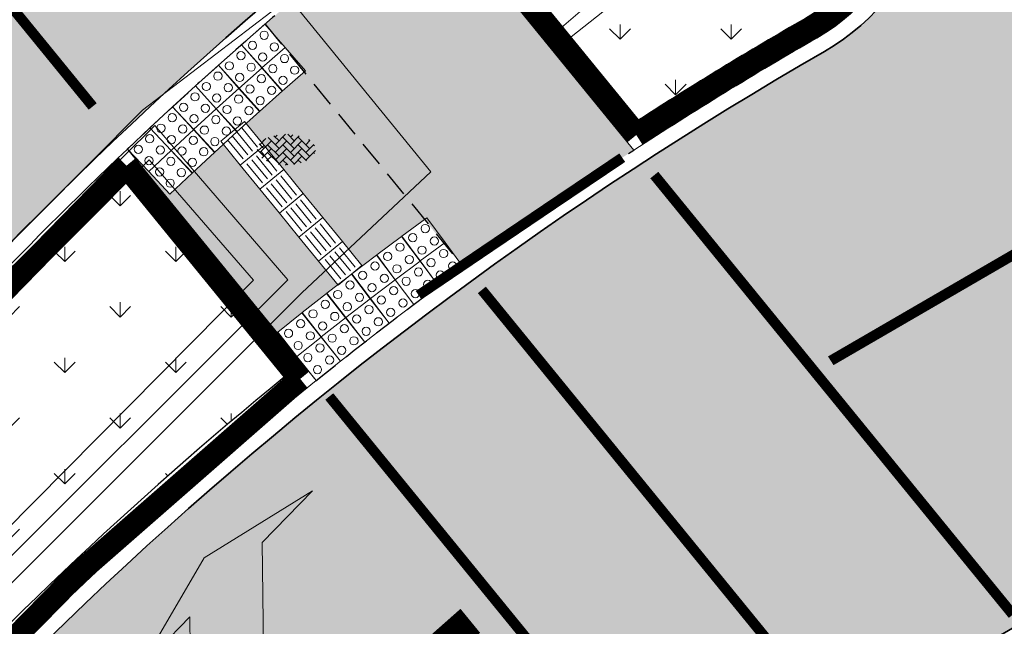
# Model space of a CAD drawing. Header units: metres. Extents: x 187916 to 189411, y 333285 to 334910.
# Tile 44 of 256: x 188120.48 to 188130.04, y 334576.02 to 334581.9. Entities that reach past the tile are written whole.
import ezdxf
from ezdxf.enums import TextEntityAlignment as Align

# ---------------------------------------------------------------- set-up
doc = ezdxf.new("R2010")
doc.units = ezdxf.units.M
for name, pattern in [('DASHED2', [0.375, 0.25, -0.125]), ('VH-RWSBAND-SO', [24, 10, -2, 2, -2, 2, -2, 2, -2]), ('VW-1-1_STREEP', [2, 1, -1]), ('VW-1-3_STREEP', [4, 1, -3])]:
    doc.linetypes.add(name, pattern=pattern)
for name, color, linetype, lineweight in [('B-ME-VH-KANTOPSLUITING_ACHTERKANTBAND-G', 253, 'Continuous', 18), ('B-ME-VH-VERHARDING_ASFALT-G', 253, 'Continuous', 18), ('B-ME-VH-VERHARDING_BETONSTRAATSTEEN-G', 253, 'Continuous', 18), ('B-ME-VH-VERHARDING_BETONSTRAATSTEEN-S', 253, 'Continuous', 25), ('N-WE-GR-VAKBEPLANTING-A', 94, 'Continuous', 5), ('N-WE-VH-GOOT_TEGEL-G', 170, 'Continuous', 35), ('N-WE-VH-KANTOPSLUITING_TROTTOIRBAND_RWS_110 220-G', 251, 'VH-RWSBAND-SO', 25), ('N-WE-VH-KANTOPSLUITING_TROTTOIRBAND_RWS_110 220_ACHTERKANT-G', 7, 'VH-RWSBAND-SO', 25), ('N-WE-VH-KANTOPSLUITING_VOORKANTBAND-G', 7, 'Continuous', 15), ('N-WE-VH-VERHARDING_ASFALT_RIJWEG-A', 251, 'Continuous', 18), ('N-WE-VH-VERHARDING_BETONSTRAATSTEEN-ROOD-A', 11, 'Continuous', 18), ('N-WE-VH-VERHARDING_TEGEL-A', 254, 'Continuous', 5), ('N-WE-VH-VERKEERSTEGEL-S', 7, 'Continuous', 0), ('N-WE-VW-MARKERING_DWARS_DRIEHOEK_5050-G', 251, 'VW-HAAIETAND50-L-N', 0), ('N-WE-VW-MARKERING_LANGS_STREEP_11-G', 251, 'VW-1-1_STREEP', 0), ('N-WE-VW-MARKERING_LANGS_STREEP_13-G', 251, 'VW-1-3_STREEP', 0), ('N-WE-VW-MARKERING_PIJL-S', 251, 'Continuous', 0)]:
    doc.layers.add(name, color=color, linetype=linetype, lineweight=lineweight)
doc.layers.add('N-WE-VH-MATERIAALSCHEIDING-G', color=7, linetype='DASHED2')
doc.styles.add('NLCS-ISO', font='NLCS-ISO.ttf')
doc.linetypes.add('VW-HAAIETAND50-L-N', pattern='A,0,-0.5,[150,NLCS.SHX,S=1,R=0,X=-0.625,Y=-0.25],-0.5', length=1)
pattern_1 = [(90, (0, 0), (-0.5388153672, 0.5388153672), [0.142875, -0.9347557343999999]), (45, (0, 0), (-0.5388153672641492, 0.5388153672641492), [0.142875, -0.6191249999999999]), (135, (0, 0), (-0.5388153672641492, -0.5388153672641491), [0.142875, -0.6191249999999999])]

# ---------------------------------------------------------------- blocks, each defined once
blk = doc.blocks.new('SVH-BSS_KEIFORMAAT_KEPER-SO')
at = {"ltscale": 0.1}
for p, q in [((-5.197234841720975, 0.7424621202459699), (-4.025666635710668, 1.914030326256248)), ((-3.597206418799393, 2.112282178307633), (-1.484924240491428, -2.747801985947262e-13)), ((-2.477046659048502, 2.477046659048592), (-1.484924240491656, 1.484924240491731)), ((-2.227386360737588, 0.7424621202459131), (-0.2128896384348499, 2.756958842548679)), ((-2.227386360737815, 2.227386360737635), (-1.846044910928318, 2.608727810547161)), ((-0.7424621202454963, 2.227386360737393), (1.484924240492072, -2.321476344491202e-13)), ((0.2160084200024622, 2.753840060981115), (1.484924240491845, 1.484924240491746)), ((0.742462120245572, 2.227386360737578), (1.196639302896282, 2.681563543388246)), ((0.7424621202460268, 0.7424621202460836), (2.445993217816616, 2.445993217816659)), ((2.227386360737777, 2.22738636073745), (4.454772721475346, -1.753042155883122e-13)), ((-5.336050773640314, 0.881278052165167), (-4.454772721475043, -7.582823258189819e-14)), ((-5.197234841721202, -0.7424621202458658), (-2.969848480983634, 1.48492424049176)), ((-4.812064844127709, -1.842216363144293), (-2.969848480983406, 3.785860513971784e-14)), ((-4.564991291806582, 1.595142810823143), (-4.454772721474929, 1.484924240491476)), ((-3.712310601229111, 0.7424621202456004), (-1.484924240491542, -1.484924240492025)), ((-2.227386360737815, -0.7424621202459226), (-2.463584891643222e-13, 1.484924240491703)), ((-2.227386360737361, -2.227386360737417), (2.083888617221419e-13, 2.083888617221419e-13)), ((-0.7424621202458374, 0.7424621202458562), (1.484924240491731, -1.48492424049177)), ((0.7424621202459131, -0.7424621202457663), (2.969848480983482, 1.48492424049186)), ((0.7424621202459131, -2.227386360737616), (2.969848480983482, 9.43689570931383e-15)), ((2.227386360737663, 0.7424621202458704), (4.454772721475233, -1.484924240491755)), ((3.7123106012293, 0.7424621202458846), (4.50164561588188, 1.531797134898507)), ((3.7123106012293, -0.7424621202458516), (5.246882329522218, 0.7921096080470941)), ((4.221158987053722, 1.718537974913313), (4.45477272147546, 1.484924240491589)), ((5.197234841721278, 0.7424621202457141), (5.392160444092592, 0.5475365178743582)), ((-5.734817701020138, -0.2048792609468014), (-4.454772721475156, -1.484924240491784)), ((-3.894231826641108, -2.40930758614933), (-2.969848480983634, -1.484924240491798)), ((-3.712310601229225, -0.742462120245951), (-1.484924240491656, -2.969848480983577)), ((-1.594092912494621, -3.079017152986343), (9.470202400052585e-14, -1.484924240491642)), ((-0.74246212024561, -0.74246212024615), (1.484924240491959, -2.969848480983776)), ((1.364972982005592, -3.089799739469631), (2.969848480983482, -1.484924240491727)), ((2.227386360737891, -0.7424621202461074), (3.843627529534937, -2.358703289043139)), ((3.712310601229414, -2.227386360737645), (5.574234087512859, -0.3654628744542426)), ((5.197234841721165, -0.7424621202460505), (5.40549668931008, -0.950723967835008)), ((-3.712310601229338, -2.227386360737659), (-3.270758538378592, -2.668938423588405)), ((-0.7424621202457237, -2.227386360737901), (0.2141389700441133, -3.18398745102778)), ((-0.2171522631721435, -3.18700074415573), (9.470202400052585e-14, -2.969848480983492)), ((2.22738636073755, -2.227386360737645), (2.78091825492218, -2.780918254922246))]:
    blk.add_line(p, q, dxfattribs=at)
at = {"style": 'NLCS-ISO'}
blk.add_attdef('FORMAAT', text='', height=1.8, dxfattribs=at).set_placement((-5.834817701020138, -0.2150483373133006), align=Align.MIDDLE_RIGHT)
blk.add_attdef('KLEUR', text='', height=1.8, dxfattribs=at).set_placement((5.824648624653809, -0.2150483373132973), align=Align.MIDDLE_LEFT)
at = {"style": 'NLCS-ISO', "flags": 1}
blk.add_attdef('FUNCTIE', text='', height=1.8, dxfattribs=at).set_placement((0.1159930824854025, -3.584775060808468), align=Align.MIDDLE_CENTER)
blk = doc.blocks.new('DTM')
at = {"layer": 'B-ME-VH-KANTOPSLUITING_ACHTERKANTBAND-G', "ltscale": 0.2, "flags": 128}
for points in [[(188122.7510000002, 334579.3769999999), (188121.7390000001, 334580.5439999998), (188118.9309999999, 334577.7250000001), (188115.341, 334573.2960000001), (188112.5920000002, 334569.2579999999), (188108.96, 334563.5759999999), (188104.6680000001, 334556.4249999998), (188101.057, 334550.4169999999), (188096.375, 334542.8709999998), (188091.389, 334535.352), (188091.1839999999, 334534.5550000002), (188091.6510000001, 334533.8089999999), (188092.4279999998, 334533.588), (188093.088, 334533.9929999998)], [(188122.7510000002, 334579.3769999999), (188119.7200000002, 334576.3169999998), (188116.639, 334572.3799999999), (188113.9279999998, 334568.3509999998), (188110.0389999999, 334562.4980000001), (188105.591, 334555.8020000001), (188101.906, 334549.6349999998), (188097.503, 334541.807), (188093.088, 334533.9929999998)]]:
    blk.add_lwpolyline(points, dxfattribs=at)
at = {"layer": 'B-ME-VH-VERHARDING_ASFALT-G', "ltscale": 0.2, "flags": 128}
blk.add_lwpolyline([(188124.4580000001, 334583.094), (188125.7119999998, 334581.639), (188126.895, 334582.574), (188127.2060000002, 334583.213), (188126.9819999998, 334583.915), (188126.3199999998, 334584.2850000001), (188125.5830000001, 334584.088)], close=True, dxfattribs=at)
for points in [[(188123.2209999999, 334579.2540000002), (188124.4739999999, 334580.4279999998), (188123.0970000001, 334582.1129999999), (188121.676, 334581.0240000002), (188118.6519999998, 334577.9870000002), (188115.0430000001, 334573.5600000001), (188112.2850000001, 334569.4780000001), (188108.6549999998, 334563.8220000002), (188104.3509999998, 334556.6310000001), (188100.7289999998, 334550.6359999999), (188096.0660000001, 334543.1189999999), (188091.031, 334535.5619999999), (188090.7960000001, 334534.4569999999), (188091.4010000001, 334533.5410000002), (188092.4610000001, 334533.2579999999), (188093.3939999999, 334533.7719999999)], [(188123.2209999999, 334579.2540000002), (188120.0120000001, 334576.051), (188116.9890000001, 334572.1630000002), (188114.2400000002, 334568.1269999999), (188110.3670000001, 334562.3620000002), (188105.8900000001, 334555.5640000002), (188102.2230000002, 334549.4220000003), (188097.855, 334541.6499999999), (188093.3939999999, 334533.7719999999)]]:
    blk.add_lwpolyline(points, dxfattribs=at)
at = {"layer": 'B-ME-VH-VERHARDING_BETONSTRAATSTEEN-G', "ltscale": 0.2, "flags": 128}
blk.add_lwpolyline([(188124.6949999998, 334583.0899999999), (188125.7409999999, 334581.8250000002), (188126.7579999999, 334582.7029999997), (188127.048, 334583.1770000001), (188126.8429999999, 334583.798), (188126.27, 334584.1239999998), (188125.6890000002, 334583.915)], close=True, dxfattribs=at)
for points in [[(188123.0839999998, 334579.3790000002), (188121.7939999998, 334580.875), (188118.753, 334577.872), (188115.1880000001, 334573.4529999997), (188112.3900000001, 334569.375), (188108.787, 334563.71), (188104.4879999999, 334556.5380000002), (188100.8790000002, 334550.5150000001), (188096.2039999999, 334542.9900000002), (188091.1890000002, 334535.4569999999), (188090.9709999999, 334534.4840000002), (188091.5120000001, 334533.6349999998), (188092.4610000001, 334533.378), (188093.2579999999, 334533.8650000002)], [(188123.0839999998, 334579.3790000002), (188119.8769999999, 334576.1809999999), (188116.8280000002, 334572.2599999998), (188114.105, 334568.2349999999), (188110.233, 334562.4070000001), (188105.7579999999, 334555.6749999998), (188102.0980000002, 334549.5380000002), (188097.7060000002, 334541.7459999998), (188093.2579999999, 334533.8650000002)]]:
    blk.add_lwpolyline(points, dxfattribs=at)
at = {"layer": 'B-ME-VH-VERHARDING_BETONSTRAATSTEEN-S', "xscale": 0.05, "yscale": 0.05, "zscale": 0.05}
blk.add_blockref('SVH-BSS_KEIFORMAAT_KEPER-SO', (188123.074, 334580.653), dxfattribs=at)
blk = doc.blocks.new('SVH-VERKEERSTEGEL_300X300_GELEIDETEGEL')
blk.add_lwpolyline([(-0.15, 5.551115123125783e-17), (0.15, 5.551115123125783e-17), (0.15, -0.3), (-0.15, -0.3)], close=True)
at = {"lineweight": 0, "flags": 128}
for points in [[(0.12, -0.05999999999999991), (-0.1200000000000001, -0.05999999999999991)], [(0.12, -0.1199999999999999), (-0.1200000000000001, -0.1199999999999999)], [(0.12, -0.1799999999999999), (-0.1200000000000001, -0.1799999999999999)], [(0.12, -0.2399999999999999), (-0.12, -0.2399999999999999)]]:
    blk.add_lwpolyline(points, dxfattribs=at)
blk = doc.blocks.new('SVH-VERKEERSTEGEL_300X300_NOPPENTEGEL')
blk.add_lwpolyline([(-0.15, 5.551115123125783e-17), (0.15, 5.551115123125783e-17), (0.15, -0.3), (-0.15, -0.3)], close=True)
at = {"lineweight": 0}
for centre in [(-0.07499999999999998, -0.07499999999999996), (0.07499999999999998, -0.07499999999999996), (-0.07499999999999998, -0.225), (0.07499999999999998, -0.225)]:
    blk.add_circle(centre, 0.04, dxfattribs=at)
blk = doc.blocks.new('ontwerp Wilhelmina- & Engelenkampstraat')
at = {"layer": 'N-WE-GR-VAKBEPLANTING-A', "transparency": 33554610}
h = blk.add_hatch(dxfattribs=at)
h.set_pattern_fill('GRASS', color=256, scale=0.03)
h.set_pattern_definition(pattern_1)
h.paths.add_polyline_path([(188128.7720411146, 334584.3295819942), (188128.5381564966, 334584.7457613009, 0.4327428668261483), (188127.4340897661, 334585.0182634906, 0.02090961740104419), (188124.7209363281, 334583.0949916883), (188126.4888011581, 334580.9295344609, -0.01247569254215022), (188128.1072810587, 334581.9142697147, 0.4113894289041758)])
h = blk.add_hatch(dxfattribs=at)
h.set_pattern_fill('GRASS', color=256, scale=0.03)
h.set_pattern_definition(pattern_1)
h.paths.add_polyline_path([(188123.0509181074, 334578.4360592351), (188121.5092926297, 334580.3243959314, 0.05147589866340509), (188116.2291249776, 334574.0909671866), (188113.4868083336, 334570.0819420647), (188114.8499150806, 334569.1761170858), (188115.4084462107, 334570.0162173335, -0.07529317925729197)])
at = {"layer": 'N-WE-VH-VERHARDING_ASFALT_RIJWEG-A', "transparency": 33554610}
h = blk.add_hatch(color=256, dxfattribs=at)
h.dxf.hatch_style = 1
edge = h.paths.add_edge_path(flags=16)
edge.add_arc((188138.9664952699, 334562.9266771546), 25.15000014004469, 78.9570041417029, 89.01832237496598, ccw=False)
edge.add_arc((188138.9664952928, 334562.9266772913), 25.15000000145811, 70.82096754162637, 78.95700413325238, ccw=False)
edge.add_arc((188138.9664952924, 334562.9266772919), 25.15000000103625, 64.56114953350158, 70.82096754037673, ccw=False)
edge.add_arc((188149.275636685, 334584.5997389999), 1.1499999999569, -100.17163992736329, 64.5611495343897, ccw=False)
edge.add_arc((188142.0351365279, 334544.2441302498), 39.85000000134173, 79.82836007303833, 82.98919470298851)
edge.add_arc((188142.0351365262, 334544.2441302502), 39.8500000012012, 82.98919470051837, 86.82065225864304)
edge.add_line((188144.2452818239, 334584.0327939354), (188143.4198873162, 334584.0786422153))
edge.add_line((188143.4198873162, 334584.0786422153), (188142.6119275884, 334584.1235220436))
edge.add_arc((188142.7311700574, 334586.2702128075), 2.150000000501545, 241.96238470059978, 266.8206522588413, ccw=False)
edge.add_line((188141.7205601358, 334584.3725385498), (188138.8371205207, 334585.9081196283))
edge.add_arc((188139.3776793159, 334586.9231546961), 1.150000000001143, 89.01832237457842, 241.9623847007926, ccw=False)
edge = h.paths.add_edge_path(flags=16)
edge.add_arc((188147.0280477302, 334548.9942835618), 37.59999999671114, 119.8881419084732, 146.3825036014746)
edge.add_line((188115.7165645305, 334569.8113683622), (188103.132196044, 334550.8829138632))
edge.add_line((188103.132196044, 334550.8829138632), (188098.4154442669, 334542.7039371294))
edge.add_line((188098.4154442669, 334542.7039371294), (188093.8171624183, 334534.4769075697))
edge.add_line((188093.8171624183, 334534.4769075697), (188093.5668862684, 334534.0291252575))
edge.add_arc((188092.5630440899, 334534.590196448), 1.150000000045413, 239.9388876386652, 330.79814032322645, ccw=False)
edge.add_line((188091.9869821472, 334533.5948811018), (188091.4987249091, 334533.8774713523))
edge.add_arc((188092.0747868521, 334534.8727866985), 1.150000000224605, 146.0066462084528, 239.9388876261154, ccw=False)
edge.add_line((188091.1213190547, 334535.5157479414), (188092.9730741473, 334538.2617748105))
edge.add_arc((187397.3001256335, 335005.9230804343), 838.2529141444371, 326.0893067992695, 326.4232486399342)
edge.add_line((188095.6869526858, 334542.3243445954), (188101.4356861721, 334551.4072817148))
edge.add_line((188101.4356861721, 334551.4072817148), (188104.3496291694, 334556.3924108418))
edge.add_line((188104.3496291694, 334556.3924108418), (188107.550383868, 334561.8461375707))
edge.add_arc((188150.8017325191, 334536.4622185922), 50.15000002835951, 145.6264753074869, 149.5916206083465, ccw=False)
edge.add_line((188109.409202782, 334564.7761901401), (188115.9237364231, 334574.2998638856))
edge.add_arc((188149.0625214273, 334551.6317490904), 40.14999999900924, 122.93594923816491, 145.6264753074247, ccw=False)
edge.add_arc((188127.8581766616, 334584.3636259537), 1.149999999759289, 29.3351337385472, 122.93594923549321, ccw=False)
edge.add_line((188128.8607110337, 334584.9270306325), (188129.094595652, 334584.5108513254))
edge.add_arc((188127.2202922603, 334583.4575295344), 2.149999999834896, -60.11185809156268, 29.335133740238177, ccw=False)
edge = h.paths.add_edge_path()
edge.add_arc((188147.5743993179, 334603.7915720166), 12.15000000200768, 200.4734663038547, 255.493725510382)
edge.add_line((188144.530994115, 334592.0289113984), (188146.185999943, 334591.6007044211))
edge.add_arc((188138.7090134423, 334562.7023984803), 29.84991479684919, 50.25891379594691, 75.49372551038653, ccw=False)
edge.add_line((188157.7926425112, 334585.655230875), (188163.8201895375, 334580.6411595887))
edge.add_line((188163.8201895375, 334580.6411595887), (188159.2952212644, 334575.7984076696))
edge.add_line((188159.2952212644, 334575.7984076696), (188159.2695942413, 334575.8148686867))
edge.add_arc((188144.5349947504, 334550.6630481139), 29.15000000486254, 59.63710362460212, 146.382503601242)
edge.add_line((188120.2602677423, 334566.8018252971), (188107.0435106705, 334546.9221797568))
edge.add_line((188107.0435106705, 334546.9221797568), (188106.7442135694, 334546.500351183))
edge.add_line((188106.7442135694, 334546.500351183), (188101.6504048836, 334539.510067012))
edge.add_line((188101.6504048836, 334539.510067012), (188095.1750741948, 334530.5398171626))
edge.add_line((188095.1750741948, 334530.5398171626), (188087.7887865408, 334535.3281251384))
edge.add_line((188087.7887865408, 334535.3281251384), (188088.417, 334536.191))
edge.add_line((188088.417, 334536.191), (188093.6195946, 334544.8592181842))
edge.add_line((188093.6195946, 334544.8592181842), (188101.4946647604, 334558.0521733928))
edge.add_line((188101.4946647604, 334558.0521733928), (188109.0825163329, 334571.5906240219))
edge.add_arc((188109.7531398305, 334571.7031590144), 0.6800000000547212, 189.5258538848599, 239.6426501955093)
edge.add_arc((188109.7531398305, 334571.7031590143), 0.6799999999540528, 239.6426501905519, 330.1368785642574)
edge.add_line((188110.3428476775, 334571.364566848), (188112.78618657, 334575.619999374))
edge.add_line((188112.78618657, 334575.619999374), (188112.9460224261, 334575.8837592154))
edge.add_arc((188155.5789671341, 334550.0486179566), 49.84999998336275, 142.6443436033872, 148.784552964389, ccw=False)
edge.add_arc((188162.7209915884, 334543.926498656), 59.24414293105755, 136.6649082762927, 142.1289845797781, ccw=False)
edge.add_line((188119.6296113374, 334584.5836188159), (188121.4990564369, 334586.5296781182))
edge.add_arc((188110.5734846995, 334597.0251239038), 15.15000000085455, 316.1503230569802, 359.9113085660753)
edge.add_arc((188139.1123643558, 334564.6638088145), 35.00000004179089, 106.57741826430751, 112.49110119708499, ccw=False)
edge.add_line((188129.1264917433, 334598.2090372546), (188129.3539222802, 334596.9693586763))
edge.add_arc((188131.4686291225, 334597.3573212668), 2.15000000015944, 190.3958391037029, 206.4362908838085)
edge.add_line((188129.5434547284, 334596.400136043), (188131.1078476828, 334593.2536925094))
edge.add_arc((188131.9047803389, 334593.6499226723), 0.8900000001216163, 206.4362909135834, 370.3958390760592)
edge.add_line((188132.7801706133, 334593.8105211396), (188131.8470344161, 334598.8968607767))
edge.add_line((188131.8470344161, 334598.8968607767), (188131.8462139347, 334598.9013330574))
edge.add_arc((188139.0752333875, 334564.9158871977), 34.74578035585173, 94.76015096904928, 102.00837118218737, ccw=False)
at = {"layer": 'N-WE-VH-VERHARDING_BETONSTRAATSTEEN-ROOD-A', "transparency": 33554610}
h = blk.add_hatch(color=11, dxfattribs=at)
h.dxf.hatch_style = 1
edge = h.paths.add_edge_path()
edge.add_arc((188149.062521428, 334551.6317490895), 40.00000000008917, 128.0508501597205, 130.9159661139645)
edge.add_line((188122.864464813, 334581.8585886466), (188123.0542710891, 334581.6260949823))
edge.add_line((188123.0542710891, 334581.6260949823), (188124.6005343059, 334579.7320775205))
edge.add_line((188124.6005343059, 334579.7320775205), (188124.7905625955, 334579.4993119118))
edge.add_arc((188147.0280477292, 334548.9942835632), 37.74999999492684, 123.04525107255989, 126.09121431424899, ccw=False)
edge.add_line((188126.4429262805, 334580.637849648), (188124.40809765, 334583.1303107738))
at = {"layer": 'N-WE-VH-VERHARDING_TEGEL-A', "transparency": 33554610}
h = blk.add_hatch(color=256, dxfattribs=at)
h.dxf.hatch_style = 1
h.paths.add_polyline_path([(188123.2440989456, 334581.393574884), (188123.0312933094, 334581.2076765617), (188122.8135479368, 334581.0146291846), (188122.6807745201, 334580.8950854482), (188122.8556997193, 334580.6808699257), (188123.0454487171, 334580.4485009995), (188123.2351977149, 334580.2161320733), (188123.4249467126, 334579.9837631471), (188123.6146957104, 334579.751394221), (188123.8044447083, 334579.5190252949), (188123.705363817, 334579.4381173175), (188123.7057774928, 334579.4375730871), (188123.9446133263, 334579.6191149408), (188123.9484448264, 334579.6219523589), (188124.1887158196, 334579.8015904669), (188124.1925697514, 334579.8043973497), (188124.4106031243, 334579.9647241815)])
h.paths.add_polyline_path([(188123.1925777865, 334579.7940141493), (188123.0028287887, 334580.0263830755), (188122.8130797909, 334580.2587520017), (188122.6233307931, 334580.4911209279), (188122.4584141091, 334580.6930799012), (188122.3724799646, 334580.6145372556), (188122.1558617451, 334580.4135486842), (188121.9407570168, 334580.2109411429), (188121.7350582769, 334580.4293170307), (188121.5293595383, 334580.6476929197), (188123.3610413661, 334578.4040662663), (188123.17385762, 334578.6385063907), (188122.9866737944, 334578.8729466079), (188123.2211140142, 334579.0601304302), (188123.2248767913, 334579.0630583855), (188123.4607971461, 334579.2483732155), (188123.4645830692, 334579.2512711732), (188123.5695437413, 334579.3323770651), (188123.3823267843, 334579.5616452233)])
at = {"layer": 'N-WE-VH-GOOT_TEGEL-G'}
blk.add_lwpolyline([(188093.5668862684, 334534.0291252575), (188093.8171624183, 334534.4769075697), (188098.4154442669, 334542.7039371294), (188103.132196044, 334550.8829138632), (188115.7165645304, 334569.8113683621, -0.1161212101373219), (188128.2916551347, 334581.5934797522, 0.411389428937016), (188129.0945956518, 334584.5108513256), (188128.8607110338, 334584.9270306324, 0.4327428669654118), (188127.2329203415, 334585.3287966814, 0.09933086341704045), (188115.9237364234, 334574.299863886), (188109.4092027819, 334564.7761901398, 0.01730293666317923), (188107.5503838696, 334561.8461375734), (188104.3496291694, 334556.3924108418), (188101.4356861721, 334551.4072817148), (188095.6869526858, 334542.3243445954, -0.001457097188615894), (188092.9730741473, 334538.2617748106), (188091.1213190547, 334535.5157479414, 0.4344608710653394), (188091.4987249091, 334533.8774713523), (188091.9869821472, 334533.5948811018, 0.418612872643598)], format="xyb", close=True, dxfattribs=at)
blk.add_lwpolyline([(188095.1749857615, 334530.5396943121), (188101.6504048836, 334539.510067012), (188106.7442135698, 334546.500351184), (188107.0435106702, 334546.9221797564), (188110.7802754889, 334552.5427385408), (188120.2602677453, 334566.8018253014, -0.3976723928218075), (188159.2695942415, 334575.8148686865), (188174.5957357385, 334565.970421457), (188208.8839609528, 334543.8760752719, 0.009316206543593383), (188212.1620622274, 334541.8404860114, 0.002186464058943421), (188233.3818636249, 334529.2067239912), (188237.2558465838, 334526.9002472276, -0.01438719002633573), (188243.5379345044, 334523.0147862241, -0.01435012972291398), (188244.8978654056, 334522.1359797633), (188270.2099099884, 334505.7794105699, -0.1585987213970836), (188274.1717358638, 334500.9053619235, -0.2389408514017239), (188273.2451314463, 334491.7752058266), (188271.789554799, 334489.5054462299)], format="xyb", dxfattribs=at)
at = {"layer": 'N-WE-VH-KANTOPSLUITING_TROTTOIRBAND_RWS_110 220-G', "ltscale": 0.15, "const_width": 0.22, "flags": 128}
blk.add_lwpolyline([(188126.4657822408, 334580.7837918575), (188124.5644164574, 334583.1127743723, -0.02161760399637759), (188127.3742826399, 334585.1105841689, -0.4327428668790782), (188128.6340510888, 334584.7996521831), (188128.8679357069, 334584.3834728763, -0.4113894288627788), (188128.1620949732, 334581.8188997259, 0.01312422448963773)], format="xyb", close=True, dxfattribs=at)
blk.add_lwpolyline([(188113.3395534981, 334570.0615016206), (188116.1383337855, 334574.1530716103, -0.05222506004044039), (188121.5192137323, 334580.4861820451), (188123.2058778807, 334578.4201875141, 0.07602457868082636), (188115.5000489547, 334569.9553162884), (188114.8861532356, 334569.0319408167)], format="xyb", dxfattribs=at)
at = {"layer": 'N-WE-VH-KANTOPSLUITING_TROTTOIRBAND_RWS_110 220_ACHTERKANT-G', "linetype": 'Continuous', "ltscale": 0.2, "flags": 128}
blk.add_lwpolyline([(188126.4888011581, 334580.9295344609), (188124.7209363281, 334583.0949916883, -0.0209096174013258), (188127.4340897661, 334585.0182634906, -0.4327428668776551), (188128.5381564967, 334584.7457613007), (188128.7720411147, 334584.329581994, -0.4113894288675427), (188128.1072810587, 334581.9142697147, 0.01247569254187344)], format="xyb", close=True, dxfattribs=at)
blk.add_lwpolyline([(188113.4303446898, 334569.9993971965), (188116.2291249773, 334574.0909671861, -0.05147589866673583), (188121.5092926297, 334580.3243959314), (188123.0509181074, 334578.4360592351, 0.07529317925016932), (188115.4084462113, 334570.0162173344), (188114.7945504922, 334569.0928418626)], format="xyb", dxfattribs=at)
at = {"layer": 'N-WE-VH-KANTOPSLUITING_VOORKANTBAND-G', "flags": 128}
for points in [[(188126.4429262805, 334580.637849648), (188124.40809765, 334583.1303107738, -0.0223216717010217), (188127.3144755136, 334585.2029048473, -0.4327428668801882), (188128.7299456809, 334584.8535430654), (188128.963830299, 334584.4373637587, -0.411389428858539), (188128.2169088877, 334581.723529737, 0.01377635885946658), (188126.4429262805, 334580.637849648)], [(188113.2487623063, 334570.1236060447), (188116.0475425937, 334574.2151760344, -0.05296998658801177), (188121.5293595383, 334580.6476929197), (188123.3610414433, 334578.4040661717, 0.07676033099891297), (188115.5916516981, 334569.8944152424), (188114.977755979, 334568.9710397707)]]:
    blk.add_lwpolyline(points, format="xyb", dxfattribs=at)
at = {"layer": 'N-WE-VH-MATERIAALSCHEIDING-G', "flags": 128}
for points in [[(188124.40809765, 334583.1303107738, 0.02379223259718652), (188121.5270219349, 334580.6454745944)], [(188123.3570163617, 334578.4008266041, -0.02525745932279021), (188126.4429262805, 334580.637849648, -0.02631460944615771)]]:
    blk.add_lwpolyline(points, format="xyb", dxfattribs=at)
blk.add_lwpolyline([(188122.864464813, 334581.8585886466), (188124.7905625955, 334579.4993119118)], dxfattribs=at)
at = {"layer": 'N-WE-VH-VERKEERSTEGEL-S'}
for p, xscale, rotation in [((188122.7495265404, 334581.7582285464), -0.9999999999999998, 41.13913694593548), ((188122.5243201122, 334581.5600356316), -1, 41.56885529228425), ((188122.9468934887, 334581.5322942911), -1, 41.13913694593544), ((188122.3006064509, 334581.3601592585), -1, 41.99857363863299), ((188122.7233760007, 334581.3355879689), -1, 41.56885529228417), ((188122.0783981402, 334581.1586106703), -1, 42.42829198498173), ((188122.5013400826, 334581.1372108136), -1, 41.99857363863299), ((188121.8577076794, 334580.9554012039), -1, 42.85801033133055), ((188122.280798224, 334580.9371739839), -1, 42.42829198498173), ((188121.6385474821, 334580.7505422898), -1, 43.2877286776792), ((188122.0617628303, 334580.7354887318), -1, 42.85801033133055), ((188121.8442462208, 334580.5321664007), -1, 43.2877286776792), ((188124.3134152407, 334579.8932588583), -1, 36.32822034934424), ((188124.068580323, 334579.7117714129), -1, 36.78355104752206), ((188124.4911382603, 334579.6515678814), -1, 36.32822034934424), ((188123.8251954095, 334579.5283440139), -1, 37.23888174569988), ((188124.248218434, 334579.471500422), -1, 36.78355104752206), ((188123.5832758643, 334579.3429882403), -1, 37.69421244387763), ((188124.0067372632, 334579.2895081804), -1, 37.23888174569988), ((188123.3428369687, 334579.1557158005), -1, 38.14954314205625), ((188123.7667099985, 334579.1056026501), -1, 37.69421244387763), ((188123.1038939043, 334578.966538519), -1, 38.60487384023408), ((188123.5281517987, 334578.9197954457), -1, 38.14954314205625), ((188123.2910777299, 334578.7320983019), -1, 38.60487384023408)]:
    blk.add_blockref('SVH-VERKEERSTEGEL_300X300_NOPPENTEGEL', p, dxfattribs=dict(at, xscale=xscale, rotation=rotation))
at = {"layer": 'N-WE-VH-VERKEERSTEGEL-S', "rotation": 129.2345626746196}
for p in [(188122.5284562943, 334580.6073053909), (188122.718205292, 334580.3749364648), (188122.9079542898, 334580.1425675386), (188123.0977032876, 334579.9101986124), (188123.2874522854, 334579.6778296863), (188123.4772012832, 334579.4454607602)]:
    blk.add_blockref('SVH-VERKEERSTEGEL_300X300_GELEIDETEGEL', p, dxfattribs=at)
blk = doc.blocks.new('N-SVW-MARKERING_PIJL_LA_5.0')
blk.add_hatch(color=256).paths.add_polyline_path([(3.295908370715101, 0.6749999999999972), (2.695908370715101, 0.07499999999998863), (7.105427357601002e-16, 0.07499999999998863), (0, -0.07500000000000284), (3.549999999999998, -0.07500000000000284), (4.3, 0.6749999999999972), (5, 0.6749999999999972), (3.8, 0.9749999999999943), (2.6, 0.6749999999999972)])
for p, q in [((3.800000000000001, 0.9749999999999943), (2.6, 0.6749999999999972)), ((5, 0.6749999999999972), (3.8, 0.9749999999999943)), ((2.6, 0.6749999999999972), (3.295908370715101, 0.6749999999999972)), ((2.695908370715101, 0.07499999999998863), (3.295908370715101, 0.6749999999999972)), ((3.549999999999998, -0.07500000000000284), (4.3, 0.6749999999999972)), ((4.3, 0.6749999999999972), (5, 0.6749999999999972)), ((0, 0.07499999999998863), (2.695908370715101, 0.07499999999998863)), ((0, -0.07500000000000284), (0, 0.07499999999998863)), ((0, -0.07500000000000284), (3.549999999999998, -0.07500000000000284))]:
    blk.add_line(p, q)
blk = doc.blocks.new('markering')
at = {"layer": 'N-WE-VW-MARKERING_DWARS_DRIEHOEK_5050-G', "const_width": 0.1, "flags": 128}
blk.add_lwpolyline([(188126.3298375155, 334580.5642818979, 0.001216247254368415), (188124.353877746, 334579.2306028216, 0.01341582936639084)], format="xyb", dxfattribs=at)
at = {"layer": 'N-WE-VW-MARKERING_LANGS_STREEP_11-G', "const_width": 0.1, "flags": 128}
blk.add_lwpolyline([(188128.3525549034, 334578.5953978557, -0.07491251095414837), (188137.9036899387, 334582.7840171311), (188143.0681099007, 334584.1785831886)], format="xyb", dxfattribs=at)
at = {"layer": 'N-WE-VW-MARKERING_LANGS_STREEP_11-G', "ltscale": 0.5, "const_width": 0.1, "flags": 128}
for points in [[(188118.9788267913, 334583.7718370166), (188121.1922540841, 334581.0606122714)], [(188126.640592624, 334580.395728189), (188130.1188340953, 334576.1352310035)], [(188124.9674544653, 334579.2826371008), (188128.4456959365, 334575.0221399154)], [(188123.4873774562, 334578.2493172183), (188126.9656189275, 334573.9888200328)]]:
    blk.add_lwpolyline(points, dxfattribs=at)
at = {"layer": 'N-WE-VW-MARKERING_LANGS_STREEP_13-G', "const_width": 0.3, "flags": 128}
blk.add_lwpolyline([(188093.7991259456, 334533.4495081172), (188108.330182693, 334554.005189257), (188117.8817202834, 334568.3718890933, -0.07463394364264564), (188124.8553131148, 334576.0750856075, -0.07463394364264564)], format="xyb", dxfattribs=at)
at = {"layer": 'N-WE-VW-MARKERING_PIJL-S', "rotation": 45.73107770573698}
blk.add_blockref('N-SVW-MARKERING_PIJL_LA_5.0', (188120.317677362, 334573.2839382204), dxfattribs=at)

msp = doc.modelspace()

# ---------------------------------------------------------------- block references
msp.add_blockref('DTM', (0, 0))

# ---------------------------------------------------------------- next in the draw order: block references
msp.add_blockref('ontwerp Wilhelmina- & Engelenkampstraat', (0, 0))

# ---------------------------------------------------------------- next in the draw order: block references
msp.add_blockref('markering', (0, 0))

doc.saveas('drawing.dxf')
